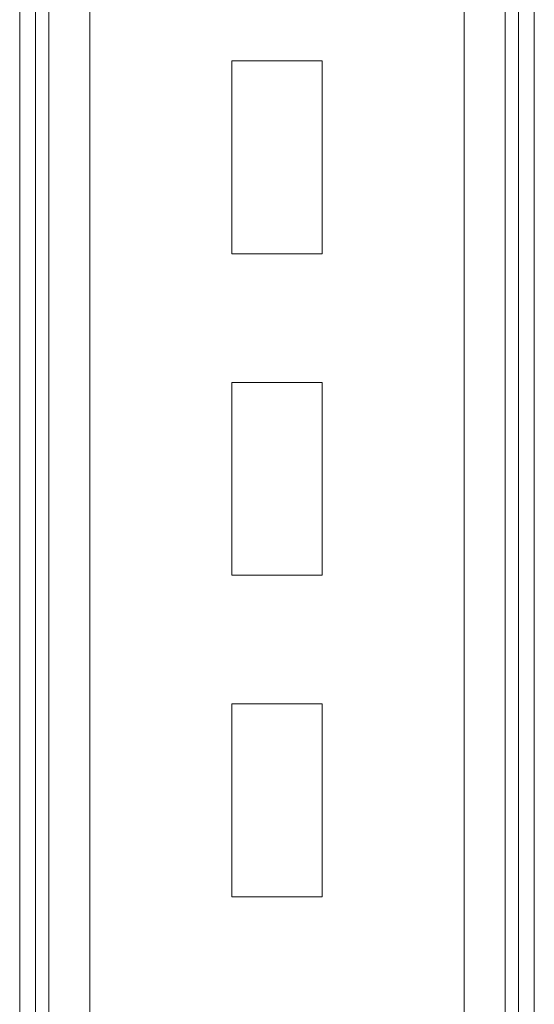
# Model space of a CAD drawing. Header units: millimetres. Extents: x 330 to 1856, y -20 to 3175.
# Tile 32 of 53: x 365 to 445, y 1868 to 2021. Entities that reach past the tile are written whole.
import ezdxf

# ---------------------------------------------------------------- set-up
doc = ezdxf.new("R2010")
doc.units = ezdxf.units.MM

msp = doc.modelspace()

# ---------------------------------------------------------------- linework, layer by layer
at = {"color": 7, "linetype": 'Continuous', "lineweight": 15}
for p, q in [((365.14, 1774.98), (365.14, 2274.98)), ((367.6, 1774.98), (367.6, 2274.98)), ((369.65, 1774.98), (369.65, 2274.98)), ((376.05, 1774.98), (376.05, 2274.98)), ((445.14, 1774.98), (445.14, 2180.98)), ((398.14, 2014.98), (398.14, 1984.98)), ((412.14, 2014.98), (398.14, 2014.98)), ((412.14, 1984.98), (412.14, 2014.98)), ((398.14, 1984.98), (412.14, 1984.98)), ((398.14, 1964.98), (398.14, 1934.98)), ((412.14, 1964.98), (398.14, 1964.98)), ((412.14, 1934.98), (412.14, 1964.98)), ((398.14, 1934.98), (412.14, 1934.98)), ((398.14, 1914.98), (398.14, 1884.98)), ((412.14, 1914.98), (398.14, 1914.98)), ((412.14, 1884.98), (412.14, 1914.98)), ((398.14, 1884.98), (412.14, 1884.98))]:
    msp.add_line(p, q, dxfattribs=at)
at = {"color": 8, "linetype": 'Continuous', "lineweight": 15}
for p, q in [((434.23, 1774.98), (434.23, 2180.98)), ((440.63, 1774.98), (440.63, 2180.98)), ((442.67, 1774.98), (442.67, 2180.98))]:
    msp.add_line(p, q, dxfattribs=at)

doc.saveas('drawing.dxf')
